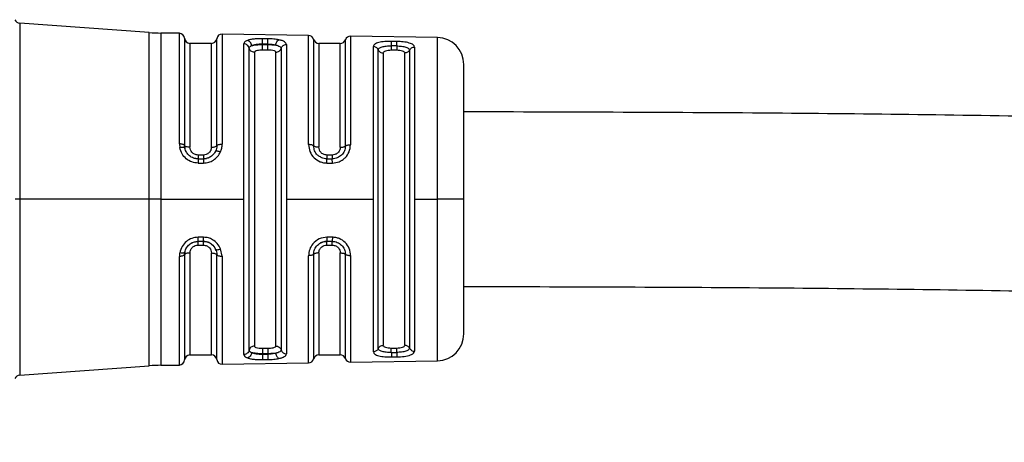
# Model space of a CAD drawing. Header units: millimetres. Extents: x -1015 to 3375, y 357 to 841.
# Tile 19 of 22: x 1801 to 1838, y 570 to 586. Entities that reach past the tile are written whole.
import ezdxf

# ---------------------------------------------------------------- set-up
doc = ezdxf.new("R2010")
doc.units = ezdxf.units.MM

# ---------------------------------------------------------------- blocks, each defined once
blk = doc.blocks.new('Drawing View6')
at = {"color": 7, "linetype": 'Continuous', "lineweight": 25}
for p, q in [((-1348.668, 2.404), (-1353.493, 2.748)), ((-1353.493, 2.748), (-1353.493, -3.66)), ((-1348.668, -3.657), (-1348.668, 2.404)), ((-1347.546, 2.374), (-1348.231, 2.385)), ((-1348.231, 2.385), (-1348.231, -3.658)), ((-1347.546, -1.742), (-1347.546, 2.374)), ((-1342.733, 2.295), (-1345.95, 2.348)), ((-1345.95, 2.348), (-1345.95, -1.751)), ((-1342.733, -1.768), (-1342.733, 2.295)), ((-1337.934, 2.216), (-1341.169, 2.269)), ((-1341.169, 2.269), (-1341.169, -1.777)), ((-1337.934, -3.8), (-1337.934, 2.216)), ((-1347.35, 2.187), (-1347.35, -1.804)), ((-1346.35, 2), (-1347.15, 2)), ((-1347.15, 2), (-1347.15, -1.867)), ((-1346.35, -1.867), (-1346.35, 2)), ((-1346.152, -1.809), (-1346.152, 2.174)), ((-1345.141, -3.8), (-1345.141, 1.984)), ((-1344.45, 1.954), (-1344.45, 1.979)), ((-1344.25, 1.975), (-1344.45, 1.979)), ((-1344.45, 1.954), (-1344.25, 1.954)), ((-1344.25, 1.975), (-1344.25, 1.954)), ((-1343.557, 1.959), (-1343.557, -3.653)), ((-1342.543, 2.148), (-1342.543, -1.817)), ((-1341.55, 2), (-1342.35, 2)), ((-1342.35, 2), (-1342.35, -1.867)), ((-1341.55, -1.867), (-1341.55, 2)), ((-1341.361, -1.822), (-1341.361, 2.135)), ((-1340.32, -3.8), (-1340.32, 1.883)), ((-1339.65, 1.906), (-1339.65, 1.741)), ((-1339.45, 1.905), (-1339.65, 1.906)), ((-1339.447, 2.071), (-1339.647, 2.075)), ((-1339.45, 1.905), (-1339.45, 1.741)), ((-1338.785, 1.859), (-1338.785, -3.654)), ((-1344.947, -9.426), (-1344.947, 1.826)), ((-1344.75, 1.668), (-1344.75, -9.268)), ((-1344.45, 1.762), (-1344.25, 1.762)), ((-1343.95, -9.268), (-1343.95, 1.668)), ((-1343.755, 1.814), (-1343.755, -3.656)), ((-1340.136, -9.363), (-1340.136, 1.763)), ((-1339.95, 1.643), (-1339.95, -3.8)), ((-1339.45, 1.741), (-1339.65, 1.741)), ((-1339.15, -3.8), (-1339.15, 1.643)), ((-1338.969, 1.751), (-1338.969, -3.657)), ((-1336.95, -3.8), (-1336.95, 1.216)), ((-1347.546, -1.742), (-1347.532, -1.882)), ((-1347.339, -1.903), (-1347.35, -1.804)), ((-1347.356, -1.885), (-1347.345, -1.872)), ((-1347.339, -1.903), (-1347.356, -1.885)), ((-1347.343, -1.872), (-1347.339, -1.903)), ((-1346.65, -2.157), (-1346.85, -2.157)), ((-1346.352, -2.196), (-1346.326, -2.178)), ((-1346.198, -2.013), (-1346.179, -2.002)), ((-1346.198, -2.013), (-1346.179, -2.002)), ((-1346.176, -1.957), (-1346.179, -2.003)), ((-1341.85, -2.157), (-1342.05, -2.157)), ((-1346.937, -2.285), (-1346.845, -2.294)), ((-1346.85, -2.3), (-1346.65, -2.3)), ((-1346.655, -2.293), (-1346.537, -2.284)), ((-1342.05, -2.29), (-1342.05, -2.3)), ((-1342.05, -2.3), (-1341.85, -2.3)), ((-1342.047, -2.455), (-1341.847, -2.455)), ((-1353.493, -3.66), (-1353.493, -3.8)), ((-1348.668, -3.8), (-1348.668, -3.657)), ((-1348.231, -3.658), (-1348.231, -3.8)), ((-1343.755, -3.656), (-1343.755, -9.414)), ((-1343.557, -3.653), (-1343.557, -3.8)), ((-1338.969, -3.657), (-1338.969, -9.351)), ((-1338.785, -3.654), (-1338.785, -3.8)), ((-1353.493, -3.8), (-1353.667, -3.8)), ((-1348.668, -3.8), (-1353.493, -3.8)), ((-1353.493, -3.8), (-1353.493, -10.348)), ((-1348.231, -3.8), (-1348.668, -3.8)), ((-1348.668, -10.004), (-1348.668, -3.8)), ((-1348.231, -3.8), (-1345.141, -3.8)), ((-1348.231, -3.8), (-1348.231, -9.985)), ((-1345.141, -3.936), (-1345.141, -3.8)), ((-1345.141, -9.584), (-1345.141, -3.936)), ((-1343.557, -3.8), (-1340.32, -3.8)), ((-1343.557, -3.8), (-1343.557, -9.559)), ((-1340.32, -3.934), (-1340.32, -3.8)), ((-1340.32, -9.483), (-1340.32, -3.934)), ((-1339.95, -3.8), (-1339.95, -9.243)), ((-1339.15, -9.243), (-1339.15, -3.8)), ((-1338.785, -3.8), (-1337.934, -3.8)), ((-1338.785, -3.8), (-1338.785, -9.459)), ((-1337.934, -3.933), (-1337.934, -3.8)), ((-1336.95, -3.8), (-1337.934, -3.8)), ((-1337.934, -9.816), (-1337.934, -3.933)), ((-1336.95, -8.816), (-1336.95, -3.8)), ((-1346.845, -5.377), (-1346.926, -5.386)), ((-1346.65, -5.372), (-1346.85, -5.372)), ((-1341.85, -5.372), (-1342.05, -5.372)), ((-1341.847, -5.219), (-1342.047, -5.219)), ((-1347.34, -5.773), (-1347.357, -5.792)), ((-1347.34, -5.773), (-1347.357, -5.792)), ((-1347.345, -5.802), (-1347.357, -5.792)), ((-1347.345, -5.802), (-1347.357, -5.792)), ((-1347.35, -5.867), (-1347.34, -5.773)), ((-1347.35, -5.867), (-1347.35, -9.787)), ((-1347.34, -5.773), (-1347.342, -5.796)), ((-1347.15, -5.803), (-1347.15, -9.6)), ((-1346.85, -5.513), (-1346.65, -5.513)), ((-1346.35, -9.6), (-1346.35, -5.803)), ((-1346.194, -5.667), (-1346.174, -5.68)), ((-1346.176, -5.722), (-1346.194, -5.667)), ((-1346.194, -5.668), (-1346.174, -5.68)), ((-1346.175, -5.679), (-1346.173, -5.721)), ((-1346.152, -9.774), (-1346.152, -5.863)), ((-1345.95, -5.923), (-1346.008, -5.646)), ((-1342.543, -5.854), (-1342.543, -9.748)), ((-1342.35, -5.803), (-1342.35, -9.6)), ((-1342.05, -5.513), (-1341.85, -5.513)), ((-1341.55, -9.6), (-1341.55, -5.803)), ((-1341.361, -9.735), (-1341.361, -5.849)), ((-1347.546, -9.974), (-1347.546, -5.932)), ((-1345.95, -5.923), (-1345.95, -9.948)), ((-1342.733, -9.895), (-1342.733, -5.905)), ((-1341.169, -5.896), (-1341.169, -9.869)), ((-1344.25, -9.362), (-1344.45, -9.362)), ((-1339.65, -9.341), (-1339.45, -9.341)), ((-1339.65, -9.506), (-1339.65, -9.341)), ((-1339.65, -9.506), (-1339.45, -9.505)), ((-1339.45, -9.505), (-1339.45, -9.341)), ((-1347.15, -9.6), (-1346.35, -9.6)), ((-1345.95, -9.948), (-1342.733, -9.895)), ((-1344.45, -9.579), (-1344.45, -9.554)), ((-1344.25, -9.554), (-1344.45, -9.554)), ((-1344.45, -9.579), (-1344.25, -9.575)), ((-1344.25, -9.554), (-1344.25, -9.575)), ((-1342.35, -9.6), (-1341.55, -9.6)), ((-1341.169, -9.869), (-1337.934, -9.816)), ((-1339.647, -9.675), (-1339.447, -9.671)), ((-1353.493, -10.348), (-1348.668, -10.004)), ((-1348.231, -9.985), (-1347.546, -9.974))]:
    blk.add_line(p, q, dxfattribs=at)
at = {"color": 7, "linetype": 'Continuous', "lineweight": 25, "flags": 128}
for points in [[(-1344.247, 2.171), (-1344.359, 2.172), (-1344.447, 2.174)], [(-1346.847, -2.456), (-1346.735, -2.456), (-1346.647, -2.456)], [(-1346.647, -5.218), (-1346.759, -5.218), (-1346.847, -5.218)], [(-1344.447, -9.774), (-1344.335, -9.772), (-1344.247, -9.771)]]:
    blk.add_lwpolyline(points, dxfattribs=at)
at = {"color": 7, "linetype": 'Continuous', "lineweight": 25}
for centre, radius, start, end in [((-1353.479, 2.947), 0.2, 199.5063, 265.9282), ((-1348.1, 10.384), 8, 265.9282, 269.0586), ((-1347.549, 2.174), 0.2, 3.7061, 89.0586), ((-1345.953, 2.148), 0.2, 89.0586, 172.5192), ((-1342.736, 2.095), 0.2, 15.2108, 89.0586), ((-1341.172, 2.069), 0.2, 89.0586, 160.936), ((-1337.95, 1.216), 1, 0, 89.0586), ((-1347.15, 2.2), 0.2, 183.7061, 270), ((-1346.35, 2.2), 0.2, 270, 352.5192), ((-1342.35, 2.2), 0.2, 195.2108, 270), ((-1341.55, 2.2), 0.2, 270, 340.936), ((-1348.718, -5.251), 2.071, 356.6465, 0.9093), ((-1337.95, -8.816), 1, 270.9414, 0), ((-1347.549, -9.774), 0.2, 270.9414, 356.2939), ((-1347.15, -9.8), 0.2, 90, 176.2939), ((-1346.35, -9.8), 0.2, 7.4808, 90), ((-1345.953, -9.748), 0.2, 187.4808, 270.9414), ((-1342.736, -9.695), 0.2, 270.9414, 344.7892), ((-1342.35, -9.8), 0.2, 90, 164.7892), ((-1341.55, -9.8), 0.2, 19.064, 90), ((-1341.172, -9.669), 0.2, 199.064, 270.9414), ((-1348.1, -17.984), 8, 90.9414, 94.0718), ((-1353.479, -10.547), 0.2, 94.0718, 160.4937)]:
    blk.add_arc(centre, radius, start, end, dxfattribs=at)
for points, knots in [([(-1345.012, 2.109), (-1345.052, 2.09), (-1345.126, 2.055), (-1345.137, 2.006), (-1345.141, 1.984)], [0, 0, 0, 0, 0.543505, 1, 1, 1, 1]), ([(-1344.447, 2.174), (-1344.501, 2.174), (-1344.61, 2.174), (-1344.765, 2.162), (-1344.906, 2.142), (-1344.976, 2.12), (-1345.012, 2.109)], [0, 0, 0, 0, 0.2450505, 0.490242, 0.743735, 1, 1, 1, 1]), ([(-1344.853, 1.916), (-1344.858, 1.939), (-1344.868, 1.984), (-1344.905, 2.045), (-1344.955, 2.091), (-1344.993, 2.103), (-1345.012, 2.109)], [0, 0, 0, 0, 0.2422, 0.500002, 0.757803, 1, 1, 1, 1]), ([(-1344.947, 1.826), (-1344.943, 1.843), (-1344.935, 1.878), (-1344.881, 1.904), (-1344.853, 1.916)], [0, 0, 0, 0, 0.50105, 1, 1, 1, 1]), ([(-1344.853, 1.916), (-1344.829, 1.927), (-1344.78, 1.948), (-1344.681, 1.967), (-1344.57, 1.979), (-1344.49, 1.979), (-1344.45, 1.979)], [0, 0, 0, 0, 0.248855, 0.497424, 0.747288, 1, 1, 1, 1]), ([(-1344.853, 1.916), (-1344.828, 1.922), (-1344.777, 1.934), (-1344.676, 1.945), (-1344.566, 1.953), (-1344.488, 1.954), (-1344.45, 1.954)], [0, 0, 0, 0, 0.2557908, 0.5074739, 0.7554158, 1, 1, 1, 1]), ([(-1344.25, 1.975), (-1344.197, 1.973), (-1344.091, 1.968), (-1344.002, 1.947), (-1343.957, 1.937)], [0, 0, 0, 0, 0.499498, 1, 1, 1, 1]), ([(-1344.25, 1.954), (-1344.198, 1.953), (-1344.092, 1.952), (-1344.002, 1.942), (-1343.957, 1.937)], [0, 0, 0, 0, 0.497154, 1, 1, 1, 1]), ([(-1343.837, 2.131), (-1343.9, 2.142), (-1344.025, 2.163), (-1344.173, 2.168), (-1344.247, 2.171)], [0, 0, 0, 0, 0.5055909, 1, 1, 1, 1]), ([(-1343.957, 1.937), (-1343.953, 1.959), (-1343.944, 2.005), (-1343.915, 2.065), (-1343.878, 2.112), (-1343.85, 2.125), (-1343.837, 2.131)], [0, 0, 0, 0, 0.242378, 0.5, 0.757622, 1, 1, 1, 1]), ([(-1343.957, 1.937), (-1343.927, 1.93), (-1343.868, 1.916), (-1343.805, 1.887), (-1343.763, 1.853), (-1343.758, 1.827), (-1343.755, 1.814)], [0, 0, 0, 0, 0.2490959, 0.4988735, 0.7492061, 1, 1, 1, 1]), ([(-1343.557, 1.959), (-1343.56, 1.977), (-1343.567, 2.014), (-1343.627, 2.061), (-1343.713, 2.102), (-1343.796, 2.122), (-1343.837, 2.131)], [0, 0, 0, 0, 0.245969, 0.503548, 0.759319, 1, 1, 1, 1]), ([(-1339.647, 2.075), (-1339.733, 2.074), (-1339.863, 2.073), (-1340.017, 2.054), (-1340.156, 2.027), (-1340.289, 1.974), (-1340.309, 1.914), (-1340.32, 1.883)], [0, 0, 0, 0, 0.238715, 0.362443, 0.48686, 0.741684, 1, 1, 1, 1]), ([(-1340.136, 1.763), (-1340.129, 1.785), (-1340.115, 1.828), (-1340.004, 1.874), (-1339.869, 1.897), (-1339.746, 1.906), (-1339.682, 1.906), (-1339.65, 1.906)], [0, 0, 0, 0, 0.251317, 0.501216, 0.750175, 0.875047, 1, 1, 1, 1]), ([(-1339.65, 1.906), (-1339.65, 1.926), (-1339.649, 1.965), (-1339.648, 2.016), (-1339.647, 2.056), (-1339.647, 2.068), (-1339.647, 2.075)], [0, 0, 0, 0, 0.2442225, 0.4999409, 0.755691, 1, 1, 1, 1]), ([(-1339.45, 1.904), (-1339.45, 1.924), (-1339.449, 1.963), (-1339.448, 2.013), (-1339.447, 2.051), (-1339.447, 2.064), (-1339.447, 2.07)], [0, 0, 0, 0, 0.251195, 0.500058, 0.748854, 1, 1, 1, 1]), ([(-1339.45, 1.905), (-1339.387, 1.902), (-1339.26, 1.897), (-1339.1, 1.864), (-1338.99, 1.816), (-1338.976, 1.773), (-1338.969, 1.751)], [0, 0, 0, 0, 0.248517, 0.49779, 0.748323, 1, 1, 1, 1]), ([(-1338.785, 1.859), (-1338.794, 1.889), (-1338.807, 1.934), (-1338.892, 1.983), (-1338.979, 2.014), (-1339.085, 2.039), (-1339.239, 2.062), (-1339.365, 2.068), (-1339.447, 2.071)], [0, 0, 0, 0, 0.249647, 0.378944, 0.511627, 0.643499, 0.770892, 1, 1, 1, 1]), ([(-1344.75, 1.668), (-1344.744, 1.683), (-1344.733, 1.712), (-1344.652, 1.742), (-1344.553, 1.759), (-1344.484, 1.761), (-1344.45, 1.762)], [0, 0, 0, 0, 0.285261, 0.56524, 0.782325, 1, 1, 1, 1]), ([(-1344.25, 1.762), (-1344.206, 1.761), (-1344.118, 1.758), (-1344.02, 1.734), (-1343.961, 1.703), (-1343.954, 1.68), (-1343.95, 1.668)], [0, 0, 0, 0, 0.276915, 0.553061, 0.773141, 1, 1, 1, 1]), ([(-1339.65, 1.741), (-1339.689, 1.74), (-1339.767, 1.737), (-1339.867, 1.716), (-1339.937, 1.684), (-1339.946, 1.657), (-1339.95, 1.643)], [0, 0, 0, 0, 0.243752, 0.493162, 0.746575, 1, 1, 1, 1]), ([(-1339.15, 1.643), (-1339.154, 1.657), (-1339.163, 1.684), (-1339.233, 1.716), (-1339.333, 1.737), (-1339.412, 1.74), (-1339.45, 1.741)], [0, 0, 0, 0, 0.25281, 0.507519, 0.757887, 1, 1, 1, 1]), ([(-1180, 0), (-1180.01, -0.336), (-1180.028, -0.93), (-1180.223, -1.878), (-1180.61, -2.766), (-1181.319, -3.528), (-1182.356, -4.248), (-1183.744, -4.848), (-1186.768, -5.716), (-1191.298, -6.222), (-1197.313, -6.397), (-1203.367, -6.284), (-1209.452, -6.029), (-1217.465, -5.581), (-1227.272, -4.926), (-1236.6, -4.285), (-1243.404, -3.832), (-1247.771, -3.549), (-1252.125, -3.274), (-1256.867, -2.986), (-1262.437, -2.665), (-1268.371, -2.345), (-1274.583, -2.036), (-1280.974, -1.746), (-1288.115, -1.458), (-1296.066, -1.182), (-1304.89, -0.932), (-1314.66, -0.727), (-1325.451, -0.58), (-1332.995, -0.56), (-1336.95, -0.55)], [0, 0, 0, 0, 0.006292, 0.011102, 0.018088, 0.02411, 0.030346, 0.041644, 0.052231, 0.089247, 0.126504, 0.165052, 0.202656, 0.240618, 0.315414, 0.386821, 0.415811, 0.44319, 0.46882, 0.497543, 0.532206, 0.573366, 0.608887, 0.648735, 0.693247, 0.742796, 0.797787, 0.858659, 0.92589, 1, 1, 1, 1]), ([(-1336.95, -7.05), (-1333.168, -7.059), (-1325.976, -7.077), (-1315.721, -7.211), (-1306.501, -7.396), (-1298.238, -7.619), (-1290.239, -7.883), (-1282.608, -8.181), (-1275.438, -8.502), (-1266.176, -8.961), (-1254.194, -9.64), (-1238.312, -10.676), (-1221.443, -11.848), (-1207.713, -12.694), (-1197.924, -12.888), (-1192.128, -12.779), (-1187.417, -12.355), (-1183.919, -11.67), (-1181.582, -10.989), (-1179.741, -10.202), (-1178.287, -9.353), (-1177.097, -8.473), (-1175.979, -7.367), (-1174.977, -5.982), (-1174.167, -4.331), (-1173.601, -2.29), (-1173.535, -0.796), (-1173.5, 0)], [0, 0, 0, 0, 0.066618, 0.126669, 0.180658, 0.229046, 0.272256, 0.321639, 0.363556, 0.398667, 0.484985, 0.574934, 0.679002, 0.782855, 0.817156, 0.851433, 0.884945, 0.900282, 0.914162, 0.927747, 0.935428, 0.943772, 0.95376, 0.963002, 0.973743, 0.985997, 1, 1, 1, 1]), ([(-1346.152, -1.809), (-1346.154, -1.844), (-1346.158, -1.914), (-1346.184, -1.98), (-1346.198, -2.013)], [0, 0, 0, 0, 0.5008746, 1, 1, 1, 1]), ([(-1346.014, -2.041), (-1345.995, -1.994), (-1345.958, -1.9), (-1345.953, -1.801), (-1345.95, -1.751)], [0, 0, 0, 0, 0.498598, 1, 1, 1, 1]), ([(-1342.733, -1.768), (-1342.722, -1.856), (-1342.701, -2.034), (-1342.544, -2.268), (-1342.349, -2.394), (-1342.178, -2.448), (-1342.091, -2.453), (-1342.047, -2.455)], [0, 0, 0, 0, 0.252766, 0.5130567, 0.7598126, 0.8795838, 1, 1, 1, 1]), ([(-1342.293, -2.227), (-1342.33, -2.206), (-1342.424, -2.152), (-1342.521, -2.002), (-1342.535, -1.879), (-1342.543, -1.817)], [0, 0, 0, 0, 0.250133, 0.624434, 1, 1, 1, 1]), ([(-1341.361, -1.822), (-1341.368, -1.883), (-1341.383, -2.007), (-1341.494, -2.166), (-1341.63, -2.256), (-1341.753, -2.294), (-1341.818, -2.298), (-1341.85, -2.3)], [0, 0, 0, 0, 0.251388, 0.501452, 0.750357, 0.875313, 1, 1, 1, 1]), ([(-1341.847, -2.455), (-1341.759, -2.446), (-1341.627, -2.431), (-1341.471, -2.345), (-1341.336, -2.232), (-1341.199, -2.044), (-1341.179, -1.868), (-1341.169, -1.777)], [0, 0, 0, 0, 0.241139, 0.362915, 0.491028, 0.735251, 1, 1, 1, 1]), ([(-1347.356, -1.885), (-1347.369, -1.88), (-1347.395, -1.872), (-1347.46, -1.871), (-1347.508, -1.878), (-1347.532, -1.882)], [0, 0, 0, 0, 0.3411394, 0.6822779, 1, 1, 1, 1]), ([(-1346.847, -2.456), (-1346.926, -2.448), (-1347.085, -2.432), (-1347.296, -2.304), (-1347.46, -2.117), (-1347.508, -1.961), (-1347.532, -1.882)], [0, 0, 0, 0, 0.240225, 0.486463, 0.737181, 1, 1, 1, 1]), ([(-1346.85, -2.3), (-1346.909, -2.294), (-1347.025, -2.282), (-1347.176, -2.191), (-1347.29, -2.061), (-1347.323, -1.957), (-1347.339, -1.903)], [0, 0, 0, 0, 0.250451, 0.49733, 0.740991, 1, 1, 1, 1]), ([(-1346.85, -2.157), (-1346.894, -2.151), (-1346.982, -2.14), (-1347.08, -2.063), (-1347.139, -1.967), (-1347.146, -1.901), (-1347.15, -1.867)], [0, 0, 0, 0, 0.276915, 0.553061, 0.773142, 1, 1, 1, 1]), ([(-1346.35, -1.867), (-1346.356, -1.909), (-1346.367, -1.994), (-1346.448, -2.09), (-1346.547, -2.147), (-1346.616, -2.153), (-1346.65, -2.157)], [0, 0, 0, 0, 0.285261, 0.56524, 0.782325, 1, 1, 1, 1]), ([(-1346.198, -2.013), (-1346.221, -2.054), (-1346.267, -2.134), (-1346.377, -2.226), (-1346.507, -2.288), (-1346.602, -2.296), (-1346.65, -2.3)], [0, 0, 0, 0, 0.256025, 0.506775, 0.754118, 1, 1, 1, 1]), ([(-1346.647, -2.456), (-1346.581, -2.451), (-1346.45, -2.44), (-1346.269, -2.352), (-1346.113, -2.22), (-1346.047, -2.102), (-1346.014, -2.041)], [0, 0, 0, 0, 0.242002, 0.485528, 0.737293, 1, 1, 1, 1]), ([(-1346.179, -2.002), (-1346.166, -2.001), (-1346.14, -2), (-1346.079, -2.015), (-1346.035, -2.033), (-1346.014, -2.041)], [0, 0, 0, 0, 0.3408564, 0.6817096, 1, 1, 1, 1]), ([(-1342.05, -2.157), (-1342.094, -2.151), (-1342.182, -2.14), (-1342.28, -2.063), (-1342.339, -1.967), (-1342.346, -1.901), (-1342.35, -1.867)], [0, 0, 0, 0, 0.276915, 0.553061, 0.773141, 1, 1, 1, 1]), ([(-1342.05, -2.157), (-1342.05, -2.176), (-1342.05, -2.215), (-1342.05, -2.259), (-1342.05, -2.285), (-1342.05, -2.289), (-1342.05, -2.29)], [0, 0, 0, 0, 0.3167977, 0.6335955, 0.9503932, 1, 1, 1, 1]), ([(-1341.55, -1.867), (-1341.556, -1.909), (-1341.567, -1.994), (-1341.648, -2.09), (-1341.747, -2.147), (-1341.816, -2.153), (-1341.85, -2.157)], [0, 0, 0, 0, 0.285261, 0.56524, 0.782325, 1, 1, 1, 1]), ([(-1342.05, -2.3), (-1342.082, -2.298), (-1342.147, -2.293), (-1342.233, -2.272), (-1342.276, -2.24), (-1342.293, -2.227)], [0, 0, 0, 0, 0.375963, 0.752691, 1, 1, 1, 1]), ([(-1342.047, -2.455), (-1342.047, -2.435), (-1342.047, -2.393), (-1342.048, -2.343), (-1342.049, -2.308), (-1342.05, -2.303), (-1342.05, -2.3)], [0, 0, 0, 0, 0.243241, 0.500063, 0.756851, 1, 1, 1, 1]), ([(-1341.847, -2.456), (-1341.847, -2.435), (-1341.847, -2.394), (-1341.848, -2.344), (-1341.849, -2.31), (-1341.85, -2.304), (-1341.85, -2.301)], [0, 0, 0, 0, 0.2514014, 0.4999418, 0.7485537, 1, 1, 1, 1]), ([(-1346.847, -5.218), (-1346.926, -5.226), (-1347.085, -5.243), (-1347.295, -5.37), (-1347.461, -5.558), (-1347.508, -5.716), (-1347.533, -5.798)], [0, 0, 0, 0, 0.240986, 0.480354, 0.730325, 1, 1, 1, 1]), ([(-1347.34, -5.773), (-1347.324, -5.719), (-1347.292, -5.614), (-1347.178, -5.483), (-1347.027, -5.39), (-1346.909, -5.378), (-1346.85, -5.372)], [0, 0, 0, 0, 0.260203, 0.503108, 0.750294, 1, 1, 1, 1]), ([(-1347.059, -5.424), (-1347.077, -5.43), (-1347.109, -5.44), (-1347.133, -5.462), (-1347.143, -5.472)], [0, 0, 0, 0, 0.5807121, 1, 1, 1, 1]), ([(-1346.331, -5.491), (-1346.357, -5.47), (-1346.417, -5.423), (-1346.531, -5.382), (-1346.613, -5.38), (-1346.655, -5.378)], [0, 0, 0, 0, 0.286938, 0.646267, 1, 1, 1, 1]), ([(-1346.65, -5.372), (-1346.595, -5.377), (-1346.486, -5.388), (-1346.309, -5.483), (-1346.238, -5.598), (-1346.194, -5.668)], [0, 0, 0, 0, 0.279386, 0.559393, 1, 1, 1, 1]), ([(-1346.008, -5.646), (-1346.045, -5.577), (-1346.118, -5.444), (-1346.287, -5.31), (-1346.466, -5.232), (-1346.586, -5.223), (-1346.647, -5.218)], [0, 0, 0, 0, 0.293182, 0.56768, 0.777815, 1, 1, 1, 1]), ([(-1342.047, -5.219), (-1342.145, -5.231), (-1342.345, -5.257), (-1342.572, -5.441), (-1342.708, -5.668), (-1342.725, -5.826), (-1342.733, -5.905)], [0, 0, 0, 0, 0.267094, 0.544672, 0.771233, 1, 1, 1, 1]), ([(-1342.543, -5.854), (-1342.536, -5.792), (-1342.521, -5.668), (-1342.409, -5.507), (-1342.272, -5.416), (-1342.147, -5.378), (-1342.082, -5.374), (-1342.05, -5.372)], [0, 0, 0, 0, 0.251331, 0.501166, 0.750173, 0.875215, 1, 1, 1, 1]), ([(-1342.045, -5.381), (-1342.073, -5.38), (-1342.128, -5.379), (-1342.21, -5.397), (-1342.261, -5.42), (-1342.286, -5.432)], [0, 0, 0, 0, 0.332561, 0.670203, 1, 1, 1, 1]), ([(-1342.047, -5.219), (-1342.047, -5.239), (-1342.047, -5.281), (-1342.048, -5.33), (-1342.049, -5.363), (-1342.05, -5.368), (-1342.05, -5.371)], [0, 0, 0, 0, 0.251426, 0.499997, 0.748572, 1, 1, 1, 1]), ([(-1341.847, -5.219), (-1341.847, -5.239), (-1341.847, -5.28), (-1341.848, -5.329), (-1341.849, -5.364), (-1341.85, -5.369), (-1341.85, -5.372)], [0, 0, 0, 0, 0.243207, 0.499872, 0.756606, 1, 1, 1, 1]), ([(-1341.85, -5.372), (-1341.818, -5.374), (-1341.753, -5.378), (-1341.629, -5.416), (-1341.494, -5.506), (-1341.382, -5.665), (-1341.368, -5.788), (-1341.361, -5.849)], [0, 0, 0, 0, 0.124681, 0.249706, 0.498756, 0.748856, 1, 1, 1, 1]), ([(-1341.169, -5.896), (-1341.179, -5.81), (-1341.199, -5.634), (-1341.355, -5.405), (-1341.546, -5.28), (-1341.715, -5.226), (-1341.803, -5.221), (-1341.847, -5.219)], [0, 0, 0, 0, 0.251806, 0.512867, 0.757708, 0.878904, 1, 1, 1, 1]), ([(-1347.533, -5.798), (-1347.537, -5.823), (-1347.545, -5.868), (-1347.545, -5.912), (-1347.546, -5.932)], [0, 0, 0, 0, 0.5599111, 1, 1, 1, 1]), ([(-1347.357, -5.792), (-1347.37, -5.797), (-1347.396, -5.807), (-1347.461, -5.808), (-1347.51, -5.801), (-1347.533, -5.798)], [0, 0, 0, 0, 0.341133, 0.682271, 1, 1, 1, 1]), ([(-1347.15, -5.803), (-1347.144, -5.76), (-1347.133, -5.675), (-1347.052, -5.579), (-1346.953, -5.523), (-1346.884, -5.516), (-1346.85, -5.513)], [0, 0, 0, 0, 0.286333, 0.566645, 0.783294, 1, 1, 1, 1]), ([(-1346.65, -5.513), (-1346.606, -5.518), (-1346.518, -5.529), (-1346.42, -5.606), (-1346.361, -5.702), (-1346.354, -5.769), (-1346.35, -5.803)], [0, 0, 0, 0, 0.275977, 0.551671, 0.772108, 1, 1, 1, 1]), ([(-1346.194, -5.668), (-1346.181, -5.699), (-1346.157, -5.763), (-1346.154, -5.829), (-1346.152, -5.863)], [0, 0, 0, 0, 0.499399, 1, 1, 1, 1]), ([(-1346.174, -5.68), (-1346.161, -5.681), (-1346.136, -5.684), (-1346.074, -5.671), (-1346.029, -5.654), (-1346.008, -5.646)], [0, 0, 0, 0, 0.340848, 0.6816947, 1, 1, 1, 1]), ([(-1342.35, -5.803), (-1342.344, -5.76), (-1342.333, -5.675), (-1342.252, -5.579), (-1342.153, -5.523), (-1342.084, -5.516), (-1342.05, -5.513)], [0, 0, 0, 0, 0.286333, 0.566645, 0.783294, 1, 1, 1, 1]), ([(-1341.85, -5.513), (-1341.806, -5.518), (-1341.718, -5.529), (-1341.62, -5.606), (-1341.561, -5.702), (-1341.554, -5.769), (-1341.55, -5.803)], [0, 0, 0, 0, 0.275977, 0.551671, 0.772108, 1, 1, 1, 1]), ([(-1344.853, -9.516), (-1344.858, -9.539), (-1344.868, -9.584), (-1344.905, -9.645), (-1344.955, -9.691), (-1344.993, -9.703), (-1345.012, -9.709)], [0, 0, 0, 0, 0.242196, 0.499996, 0.757799, 1, 1, 1, 1]), ([(-1344.853, -9.516), (-1344.881, -9.504), (-1344.935, -9.478), (-1344.943, -9.443), (-1344.947, -9.426)], [0, 0, 0, 0, 0.499413, 1, 1, 1, 1]), ([(-1344.45, -9.554), (-1344.488, -9.554), (-1344.566, -9.553), (-1344.676, -9.545), (-1344.777, -9.534), (-1344.828, -9.522), (-1344.853, -9.516)], [0, 0, 0, 0, 0.244596, 0.492542, 0.744221, 1, 1, 1, 1]), ([(-1344.45, -9.579), (-1344.49, -9.579), (-1344.57, -9.579), (-1344.681, -9.567), (-1344.78, -9.548), (-1344.829, -9.527), (-1344.853, -9.516)], [0, 0, 0, 0, 0.252641, 0.502481, 0.751075, 1, 1, 1, 1]), ([(-1344.45, -9.362), (-1344.494, -9.361), (-1344.582, -9.358), (-1344.68, -9.334), (-1344.739, -9.303), (-1344.746, -9.28), (-1344.75, -9.268)], [0, 0, 0, 0, 0.2769154, 0.5530612, 0.7731415, 1, 1, 1, 1]), ([(-1343.95, -9.268), (-1343.956, -9.283), (-1343.967, -9.312), (-1344.048, -9.342), (-1344.147, -9.359), (-1344.216, -9.361), (-1344.25, -9.362)], [0, 0, 0, 0, 0.285261, 0.56524, 0.782325, 1, 1, 1, 1]), ([(-1343.755, -9.414), (-1343.758, -9.427), (-1343.763, -9.453), (-1343.805, -9.487), (-1343.868, -9.516), (-1343.927, -9.53), (-1343.957, -9.537)], [0, 0, 0, 0, 0.2512047, 0.5015135, 0.7510156, 1, 1, 1, 1]), ([(-1340.32, -9.483), (-1340.31, -9.513), (-1340.296, -9.558), (-1340.21, -9.605), (-1340.121, -9.633), (-1340.013, -9.655), (-1339.857, -9.673), (-1339.729, -9.674), (-1339.647, -9.675)], [0, 0, 0, 0, 0.250831, 0.3796, 0.511972, 0.643916, 0.77138, 1, 1, 1, 1]), ([(-1339.65, -9.506), (-1339.682, -9.506), (-1339.746, -9.506), (-1339.869, -9.497), (-1340.004, -9.474), (-1340.115, -9.428), (-1340.129, -9.385), (-1340.136, -9.363)], [0, 0, 0, 0, 0.124996, 0.24988, 0.498893, 0.748923, 1, 1, 1, 1]), ([(-1339.95, -9.243), (-1339.946, -9.257), (-1339.937, -9.284), (-1339.867, -9.316), (-1339.767, -9.337), (-1339.688, -9.34), (-1339.65, -9.341)], [0, 0, 0, 0, 0.25281, 0.507519, 0.757887, 1, 1, 1, 1]), ([(-1339.65, -9.506), (-1339.65, -9.526), (-1339.649, -9.565), (-1339.648, -9.616), (-1339.647, -9.655), (-1339.647, -9.667), (-1339.647, -9.674)], [0, 0, 0, 0, 0.251175, 0.5, 0.748825, 1, 1, 1, 1]), ([(-1339.45, -9.341), (-1339.411, -9.34), (-1339.333, -9.337), (-1339.233, -9.316), (-1339.163, -9.284), (-1339.154, -9.257), (-1339.15, -9.243)], [0, 0, 0, 0, 0.243752, 0.493162, 0.746575, 1, 1, 1, 1]), ([(-1338.969, -9.351), (-1338.976, -9.373), (-1338.99, -9.416), (-1339.1, -9.464), (-1339.26, -9.497), (-1339.387, -9.502), (-1339.45, -9.505)], [0, 0, 0, 0, 0.251896, 0.502235, 0.751514, 1, 1, 1, 1]), ([(-1339.45, -9.505), (-1339.45, -9.524), (-1339.449, -9.563), (-1339.448, -9.613), (-1339.447, -9.652), (-1339.447, -9.665), (-1339.447, -9.671)], [0, 0, 0, 0, 0.244355, 0.500002, 0.755649, 1, 1, 1, 1]), ([(-1339.447, -9.671), (-1339.352, -9.667), (-1339.158, -9.657), (-1338.94, -9.608), (-1338.808, -9.54), (-1338.792, -9.486), (-1338.785, -9.459)], [0, 0, 0, 0, 0.267981, 0.546138, 0.772629, 1, 1, 1, 1]), ([(-1345.141, -9.584), (-1345.136, -9.608), (-1345.125, -9.657), (-1345.05, -9.691), (-1345.012, -9.709)], [0, 0, 0, 0, 0.4936191, 1, 1, 1, 1]), ([(-1345.012, -9.709), (-1344.976, -9.72), (-1344.906, -9.742), (-1344.765, -9.762), (-1344.61, -9.774), (-1344.501, -9.774), (-1344.447, -9.774)], [0, 0, 0, 0, 0.2560958, 0.5095749, 0.755037, 1, 1, 1, 1]), ([(-1343.957, -9.537), (-1344.002, -9.542), (-1344.092, -9.552), (-1344.198, -9.553), (-1344.25, -9.554)], [0, 0, 0, 0, 0.5028309, 1, 1, 1, 1]), ([(-1343.957, -9.537), (-1344.002, -9.547), (-1344.091, -9.568), (-1344.197, -9.573), (-1344.25, -9.575)], [0, 0, 0, 0, 0.50052, 1, 1, 1, 1]), ([(-1344.247, -9.771), (-1344.173, -9.768), (-1344.025, -9.763), (-1343.9, -9.742), (-1343.837, -9.731)], [0, 0, 0, 0, 0.494912, 1, 1, 1, 1]), ([(-1343.957, -9.537), (-1343.953, -9.559), (-1343.944, -9.605), (-1343.915, -9.665), (-1343.878, -9.712), (-1343.85, -9.725), (-1343.837, -9.731)], [0, 0, 0, 0, 0.242379, 0.500002, 0.757624, 1, 1, 1, 1]), ([(-1343.837, -9.731), (-1343.797, -9.722), (-1343.716, -9.703), (-1343.629, -9.663), (-1343.568, -9.616), (-1343.561, -9.578), (-1343.557, -9.559)], [0, 0, 0, 0, 0.239026, 0.480872, 0.740027, 1, 1, 1, 1])]:
    blk.add_open_spline(points, degree=3, knots=knots, dxfattribs=at)
for points in [[(-1344.947, 1.826), (-1344.953, 1.847), (-1344.966, 1.89), (-1345.012, 1.941), (-1345.072, 1.976), (-1345.118, 1.981), (-1345.141, 1.984)], [(-1344.45, 1.979), (-1344.45, 2.001), (-1344.449, 2.046), (-1344.448, 2.106), (-1344.447, 2.153), (-1344.447, 2.167), (-1344.447, 2.174)], [(-1344.45, 1.762), (-1344.45, 1.77), (-1344.45, 1.786), (-1344.45, 1.833), (-1344.45, 1.89), (-1344.45, 1.933), (-1344.45, 1.954)], [(-1344.25, 1.975), (-1344.25, 1.998), (-1344.249, 2.043), (-1344.248, 2.102), (-1344.247, 2.149), (-1344.247, 2.163), (-1344.247, 2.171)], [(-1344.25, 1.762), (-1344.25, 1.77), (-1344.25, 1.786), (-1344.25, 1.833), (-1344.25, 1.89), (-1344.25, 1.933), (-1344.25, 1.954)], [(-1343.755, 1.814), (-1343.748, 1.834), (-1343.733, 1.875), (-1343.686, 1.922), (-1343.625, 1.954), (-1343.58, 1.957), (-1343.557, 1.959)], [(-1340.136, 1.763), (-1340.145, 1.78), (-1340.163, 1.813), (-1340.207, 1.851), (-1340.26, 1.877), (-1340.3, 1.881), (-1340.32, 1.883)], [(-1338.969, 1.751), (-1338.959, 1.767), (-1338.94, 1.798), (-1338.895, 1.833), (-1338.842, 1.856), (-1338.804, 1.858), (-1338.785, 1.859)], [(-1344.75, 1.668), (-1344.773, 1.671), (-1344.82, 1.675), (-1344.882, 1.71), (-1344.929, 1.762), (-1344.941, 1.805), (-1344.947, 1.826)], [(-1343.95, 1.668), (-1343.928, 1.67), (-1343.883, 1.674), (-1343.824, 1.707), (-1343.777, 1.754), (-1343.763, 1.794), (-1343.755, 1.814)], [(-1340.136, 1.763), (-1340.128, 1.746), (-1340.11, 1.712), (-1340.065, 1.674), (-1340.01, 1.648), (-1339.97, 1.645), (-1339.95, 1.643)], [(-1338.969, 1.751), (-1338.978, 1.736), (-1338.997, 1.705), (-1339.041, 1.671), (-1339.093, 1.648), (-1339.131, 1.645), (-1339.15, 1.643)], [(-1347.35, -1.804), (-1347.354, -1.796), (-1347.362, -1.78), (-1347.408, -1.759), (-1347.471, -1.745), (-1347.521, -1.743), (-1347.546, -1.742)], [(-1347.15, -1.867), (-1347.175, -1.866), (-1347.225, -1.864), (-1347.29, -1.85), (-1347.336, -1.829), (-1347.345, -1.813), (-1347.35, -1.804)], [(-1346.35, -1.867), (-1346.326, -1.866), (-1346.278, -1.864), (-1346.216, -1.851), (-1346.169, -1.832), (-1346.157, -1.817), (-1346.152, -1.809)], [(-1346.152, -1.809), (-1346.146, -1.801), (-1346.135, -1.785), (-1346.087, -1.766), (-1346.023, -1.753), (-1345.974, -1.751), (-1345.95, -1.751)], [(-1342.543, -1.817), (-1342.551, -1.811), (-1342.566, -1.797), (-1342.611, -1.782), (-1342.668, -1.771), (-1342.711, -1.769), (-1342.733, -1.768)], [(-1342.35, -1.867), (-1342.372, -1.866), (-1342.415, -1.865), (-1342.473, -1.854), (-1342.52, -1.838), (-1342.535, -1.824), (-1342.543, -1.817)], [(-1341.55, -1.867), (-1341.529, -1.866), (-1341.488, -1.865), (-1341.432, -1.855), (-1341.386, -1.841), (-1341.369, -1.828), (-1341.361, -1.822)], [(-1341.361, -1.822), (-1341.352, -1.815), (-1341.335, -1.803), (-1341.288, -1.788), (-1341.232, -1.778), (-1341.19, -1.777), (-1341.169, -1.777)], [(-1346.85, -2.157), (-1346.85, -2.177), (-1346.85, -2.217), (-1346.85, -2.263), (-1346.85, -2.294), (-1346.85, -2.298), (-1346.85, -2.3)], [(-1346.65, -2.157), (-1346.65, -2.177), (-1346.65, -2.217), (-1346.65, -2.263), (-1346.65, -2.294), (-1346.65, -2.298), (-1346.65, -2.3)], [(-1341.85, -2.157), (-1341.85, -2.176), (-1341.85, -2.214), (-1341.85, -2.26), (-1341.85, -2.291), (-1341.85, -2.297), (-1341.85, -2.3)], [(-1346.85, -2.3), (-1346.85, -2.302), (-1346.849, -2.307), (-1346.848, -2.341), (-1346.847, -2.392), (-1346.847, -2.435), (-1346.847, -2.456)], [(-1346.65, -2.3), (-1346.65, -2.302), (-1346.649, -2.307), (-1346.648, -2.341), (-1346.647, -2.392), (-1346.647, -2.435), (-1346.647, -2.456)], [(-1346.85, -5.372), (-1346.85, -5.37), (-1346.849, -5.365), (-1346.848, -5.331), (-1346.847, -5.282), (-1346.847, -5.239), (-1346.847, -5.218)], [(-1346.85, -5.513), (-1346.85, -5.493), (-1346.85, -5.454), (-1346.85, -5.409), (-1346.85, -5.378), (-1346.85, -5.374), (-1346.85, -5.372)], [(-1346.65, -5.513), (-1346.65, -5.493), (-1346.65, -5.454), (-1346.65, -5.409), (-1346.65, -5.378), (-1346.65, -5.374), (-1346.65, -5.372)], [(-1342.05, -5.513), (-1342.05, -5.494), (-1342.05, -5.455), (-1342.05, -5.41), (-1342.05, -5.379), (-1342.05, -5.374), (-1342.05, -5.372)], [(-1341.85, -5.513), (-1341.85, -5.494), (-1341.85, -5.455), (-1341.85, -5.411), (-1341.85, -5.38), (-1341.85, -5.375), (-1341.85, -5.372)], [(-1347.35, -5.867), (-1347.354, -5.876), (-1347.362, -5.893), (-1347.408, -5.914), (-1347.471, -5.929), (-1347.521, -5.931), (-1347.546, -5.932)], [(-1347.15, -5.803), (-1347.175, -5.804), (-1347.225, -5.806), (-1347.29, -5.82), (-1347.336, -5.842), (-1347.345, -5.859), (-1347.35, -5.867)], [(-1346.35, -5.803), (-1346.326, -5.804), (-1346.278, -5.805), (-1346.216, -5.819), (-1346.169, -5.839), (-1346.157, -5.855), (-1346.152, -5.863)], [(-1346.152, -5.863), (-1346.146, -5.871), (-1346.135, -5.888), (-1346.087, -5.907), (-1346.023, -5.921), (-1345.974, -5.922), (-1345.95, -5.923)], [(-1342.543, -5.854), (-1342.551, -5.861), (-1342.566, -5.875), (-1342.611, -5.891), (-1342.668, -5.902), (-1342.711, -5.904), (-1342.733, -5.905)], [(-1342.35, -5.803), (-1342.372, -5.804), (-1342.415, -5.805), (-1342.473, -5.816), (-1342.52, -5.833), (-1342.535, -5.847), (-1342.543, -5.854)], [(-1341.55, -5.803), (-1341.529, -5.803), (-1341.488, -5.805), (-1341.432, -5.815), (-1341.386, -5.83), (-1341.369, -5.843), (-1341.361, -5.849)], [(-1341.361, -5.849), (-1341.352, -5.856), (-1341.335, -5.869), (-1341.288, -5.884), (-1341.232, -5.894), (-1341.19, -5.895), (-1341.169, -5.896)], [(-1344.947, -9.426), (-1344.953, -9.447), (-1344.966, -9.49), (-1345.012, -9.541), (-1345.072, -9.576), (-1345.118, -9.581), (-1345.141, -9.584)], [(-1344.75, -9.268), (-1344.773, -9.271), (-1344.82, -9.275), (-1344.882, -9.31), (-1344.929, -9.362), (-1344.941, -9.405), (-1344.947, -9.426)], [(-1344.45, -9.362), (-1344.45, -9.37), (-1344.45, -9.386), (-1344.45, -9.433), (-1344.45, -9.49), (-1344.45, -9.533), (-1344.45, -9.554)], [(-1344.25, -9.362), (-1344.25, -9.37), (-1344.25, -9.386), (-1344.25, -9.433), (-1344.25, -9.49), (-1344.25, -9.533), (-1344.25, -9.554)], [(-1343.95, -9.268), (-1343.928, -9.27), (-1343.883, -9.274), (-1343.824, -9.307), (-1343.777, -9.354), (-1343.763, -9.394), (-1343.755, -9.414)], [(-1343.755, -9.414), (-1343.748, -9.434), (-1343.733, -9.475), (-1343.686, -9.522), (-1343.625, -9.554), (-1343.58, -9.557), (-1343.557, -9.559)], [(-1340.136, -9.363), (-1340.145, -9.38), (-1340.163, -9.413), (-1340.207, -9.451), (-1340.26, -9.477), (-1340.3, -9.481), (-1340.32, -9.483)], [(-1340.136, -9.363), (-1340.128, -9.346), (-1340.11, -9.312), (-1340.065, -9.274), (-1340.01, -9.248), (-1339.97, -9.245), (-1339.95, -9.243)], [(-1338.969, -9.351), (-1338.978, -9.336), (-1338.997, -9.305), (-1339.041, -9.271), (-1339.093, -9.248), (-1339.131, -9.245), (-1339.15, -9.243)], [(-1338.969, -9.351), (-1338.959, -9.367), (-1338.94, -9.398), (-1338.895, -9.433), (-1338.842, -9.456), (-1338.804, -9.458), (-1338.785, -9.459)], [(-1344.45, -9.579), (-1344.45, -9.601), (-1344.449, -9.646), (-1344.448, -9.706), (-1344.447, -9.753), (-1344.447, -9.767), (-1344.447, -9.774)], [(-1344.25, -9.575), (-1344.25, -9.598), (-1344.249, -9.643), (-1344.248, -9.702), (-1344.247, -9.749), (-1344.247, -9.763), (-1344.247, -9.771)]]:
    blk.add_open_spline(points, degree=3, dxfattribs=at)

msp = doc.modelspace()

# ---------------------------------------------------------------- block references
at = {"color": 7, "linetype": 'Continuous', "lineweight": 25}
msp.add_blockref('Drawing View6', (3154.945, 582.942), dxfattribs=at)

doc.saveas('drawing.dxf')
